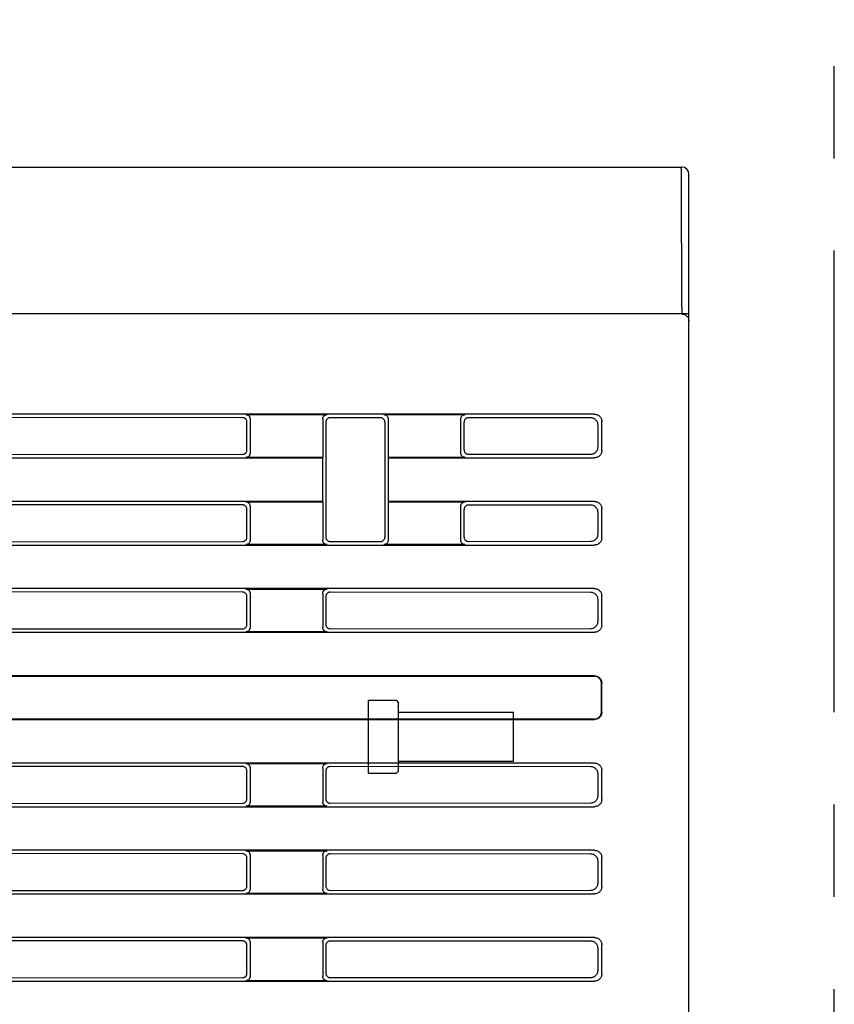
# Model space of a CAD drawing. Header units: millimetres. Extents: x 35 to 906, y -220 to 647.
# Tile 11 of 35: x 148 to 205, y 220 to 288. Entities that reach past the tile are written whole.
import ezdxf

# ---------------------------------------------------------------- set-up
doc = ezdxf.new("R2010")
doc.units = ezdxf.units.MM
doc.linetypes.add('PHANTOMX2', pattern=[127, 63.5, -12.7, 12.7, -12.7, 12.7, -12.7])
for name, color, linetype in [('10', 3, 'CONTINUOUS'), ('17', 6, 'CONTINUOUS'), ('18', 1, 'PHANTOMX2')]:
    doc.layers.add(name, color=color, linetype=linetype)

msp = doc.modelspace()

# ---------------------------------------------------------------- linework, layer by layer
at = {"layer": '10'}
for p, q in [((83.815, 277.574), (194.015, 277.574)), ((193.997, 277.173), (193.994, 277.299)), ((193.999, 277.03), (193.997, 277.173)), ((194.515, 150.074), (194.515, 277.074)), ((194.001, 276.874), (193.999, 277.03)), ((194.002, 276.71), (194.001, 276.874)), ((194.014, 267.945), (194.002, 276.71)), ((194.015, 267.945), (194.015, 267.469)), ((194.015, 267.471), (83.815, 267.471)), ((194.041, 267.495), (194.015, 267.495)), ((194.041, 267.495), (194.141, 267.495)), ((194.141, 267.495), (194.235, 267.494)), ((188.017, 260.574), (93.813, 260.574)), ((163.803, 260.334), (139.308, 260.353)), ((164.016, 260.547), (169.614, 260.547)), ((164.315, 260.248), (164.315, 257.899)), ((169.315, 260.248), (169.315, 257.6)), ((173.296, 260.327), (169.831, 260.33)), ((173.516, 260.547), (179.114, 260.547)), ((173.815, 260.248), (173.815, 257.6)), ((178.815, 257.899), (178.815, 260.248)), ((187.759, 260.316), (179.338, 260.323)), ((164.102, 258.112), (164.102, 260.035)), ((169.532, 260.031), (169.532, 252.116)), ((173.594, 260.028), (173.594, 252.119)), ((179.039, 258.123), (179.039, 260.024)), ((188.257, 258.329), (188.257, 259.818)), ((188.515, 258.072), (188.515, 260.075)), ((93.813, 257.574), (169.289, 257.574)), ((139.308, 257.794), (163.803, 257.813)), ((169.315, 257.6), (164.016, 257.6)), ((169.315, 257.6), (169.289, 257.574)), ((169.289, 257.574), (169.289, 254.574)), ((179.114, 257.6), (173.815, 257.6)), ((173.815, 257.6), (173.841, 257.574)), ((173.841, 257.574), (188.017, 257.574)), ((173.841, 254.574), (173.841, 257.574)), ((179.338, 257.825), (187.759, 257.831)), ((169.289, 254.574), (93.813, 254.574)), ((163.803, 254.334), (139.308, 254.353)), ((164.016, 254.547), (169.315, 254.547)), ((164.102, 252.112), (164.102, 254.035)), ((164.315, 254.248), (164.315, 251.899)), ((169.315, 254.547), (169.289, 254.574)), ((169.315, 254.547), (169.315, 251.899)), ((173.815, 254.547), (173.841, 254.574)), ((173.815, 254.547), (179.114, 254.547)), ((173.815, 254.547), (173.815, 251.899)), ((188.017, 254.574), (173.841, 254.574)), ((178.815, 251.899), (178.815, 254.248)), ((179.039, 252.123), (179.039, 254.024)), ((187.759, 254.316), (179.338, 254.323)), ((188.515, 252.072), (188.515, 254.075)), ((188.257, 252.329), (188.257, 253.818)), ((93.813, 251.574), (188.017, 251.574)), ((139.308, 251.794), (163.803, 251.813)), ((169.614, 251.6), (164.016, 251.6)), ((169.831, 251.817), (173.296, 251.82)), ((179.114, 251.6), (173.516, 251.6)), ((179.338, 251.825), (187.759, 251.831)), ((188.017, 248.574), (93.813, 248.574)), ((163.803, 248.334), (139.308, 248.353)), ((164.016, 248.547), (169.614, 248.547)), ((164.102, 246.112), (164.102, 248.035)), ((164.315, 248.248), (164.315, 245.899)), ((169.315, 248.248), (169.315, 245.899)), ((169.532, 248.031), (169.532, 246.116)), ((187.759, 248.316), (169.831, 248.33)), ((188.515, 246.072), (188.515, 248.075)), ((188.257, 246.329), (188.257, 247.818)), ((93.813, 245.574), (188.017, 245.574)), ((139.308, 245.794), (163.803, 245.813)), ((169.614, 245.6), (164.016, 245.6)), ((169.831, 245.817), (187.759, 245.831)), ((188.017, 242.574), (93.813, 242.574)), ((103.016, 242.547), (187.99, 242.547)), ((188.489, 240.098), (188.489, 242.049)), ((188.515, 240.072), (188.515, 242.075)), ((93.813, 239.574), (188.017, 239.574)), ((187.99, 239.6), (103.016, 239.6)), ((188.017, 236.574), (93.813, 236.574)), ((164.016, 236.547), (169.614, 236.547)), ((163.803, 236.334), (139.308, 236.353)), ((164.102, 234.112), (164.102, 236.035)), ((164.315, 236.248), (164.315, 233.899)), ((169.315, 236.248), (169.315, 233.899)), ((169.532, 236.031), (169.532, 234.116)), ((187.759, 236.316), (169.831, 236.33)), ((188.257, 234.329), (188.257, 235.818)), ((188.515, 234.072), (188.515, 236.075)), ((139.308, 233.794), (163.803, 233.813)), ((169.831, 233.817), (187.759, 233.831)), ((93.813, 233.574), (188.017, 233.574)), ((169.614, 233.6), (164.016, 233.6)), ((188.017, 230.574), (93.813, 230.574)), ((163.803, 230.334), (139.308, 230.353)), ((164.016, 230.547), (169.614, 230.547)), ((187.759, 230.316), (169.831, 230.33)), ((164.102, 228.112), (164.102, 230.035)), ((164.315, 230.248), (164.315, 227.899)), ((169.315, 230.248), (169.315, 227.899)), ((169.532, 230.031), (169.532, 228.116)), ((188.257, 228.329), (188.257, 229.818)), ((188.515, 228.072), (188.515, 230.075)), ((139.308, 227.794), (163.803, 227.813)), ((169.614, 227.6), (164.016, 227.6)), ((169.831, 227.817), (187.759, 227.831)), ((93.813, 227.574), (188.017, 227.574)), ((188.017, 224.574), (93.813, 224.574)), ((163.803, 224.334), (139.308, 224.353)), ((164.016, 224.547), (169.614, 224.547)), ((164.315, 224.248), (164.315, 221.899)), ((169.315, 224.248), (169.315, 221.899)), ((187.759, 224.316), (169.831, 224.33)), ((164.102, 222.112), (164.102, 224.035)), ((169.532, 224.031), (169.532, 222.116)), ((188.257, 222.329), (188.257, 223.818)), ((188.515, 222.072), (188.515, 224.075)), ((93.813, 221.574), (188.017, 221.574)), ((139.308, 221.794), (163.803, 221.813)), ((169.614, 221.6), (164.016, 221.6)), ((169.831, 221.817), (187.759, 221.831))]:
    msp.add_line(p, q, dxfattribs=at)
for points in [[(193.994, 277.299), (193.993, 277.354), (193.991, 277.404), (193.989, 277.448), (193.987, 277.486), (193.985, 277.517), (193.983, 277.542), (193.981, 277.559), (193.978, 277.57), (193.976, 277.574)], [(194.015, 267.469), (194.067, 267.466), (194.119, 267.458), (194.169, 267.444), (194.218, 267.425), (194.265, 267.401), (194.309, 267.372), (194.349, 267.339), (194.386, 267.302), (194.419, 267.261), (194.448, 267.217), (194.472, 267.17), (194.49, 267.121), (194.504, 267.071), (194.512, 267.019), (194.515, 266.967)], [(194.235, 267.494), (194.321, 267.492), (194.36, 267.491), (194.394, 267.49), (194.425, 267.489), (194.452, 267.488), (194.474, 267.487), (194.492, 267.486), (194.505, 267.485), (194.512, 267.483), (194.515, 267.482)], [(164.102, 260.035), (164.1, 260.069), (164.094, 260.102), (164.085, 260.134), (164.072, 260.165), (164.056, 260.195), (164.037, 260.222), (164.014, 260.247), (163.989, 260.269), (163.962, 260.289), (163.933, 260.305), (163.902, 260.318), (163.87, 260.327), (163.837, 260.333), (163.803, 260.334)], [(164.016, 260.547), (164.05, 260.545), (164.083, 260.54), (164.115, 260.531), (164.146, 260.518), (164.175, 260.502), (164.202, 260.482), (164.227, 260.46), (164.25, 260.435), (164.269, 260.408), (164.285, 260.378), (164.298, 260.347), (164.307, 260.315), (164.313, 260.282), (164.315, 260.248)], [(169.315, 260.248), (169.317, 260.282), (169.322, 260.315), (169.332, 260.347), (169.344, 260.378), (169.361, 260.408), (169.38, 260.435), (169.402, 260.46), (169.427, 260.482), (169.454, 260.502), (169.484, 260.518), (169.515, 260.531), (169.547, 260.54), (169.58, 260.545), (169.614, 260.547)], [(169.831, 260.33), (169.797, 260.328), (169.764, 260.322), (169.732, 260.313), (169.701, 260.3), (169.672, 260.284), (169.644, 260.265), (169.619, 260.243), (169.597, 260.218), (169.578, 260.19), (169.562, 260.161), (169.549, 260.13), (169.54, 260.098), (169.534, 260.065), (169.532, 260.031)], [(173.594, 260.028), (173.593, 260.062), (173.587, 260.095), (173.578, 260.127), (173.565, 260.158), (173.549, 260.187), (173.529, 260.215), (173.507, 260.24), (173.482, 260.262), (173.455, 260.281), (173.426, 260.298), (173.395, 260.31), (173.363, 260.32), (173.329, 260.325), (173.296, 260.327)], [(173.516, 260.547), (173.55, 260.545), (173.583, 260.54), (173.615, 260.531), (173.646, 260.518), (173.675, 260.502), (173.702, 260.482), (173.727, 260.46), (173.75, 260.435), (173.769, 260.408), (173.785, 260.378), (173.798, 260.347), (173.807, 260.315), (173.813, 260.282), (173.815, 260.248)], [(178.815, 260.248), (178.817, 260.282), (178.822, 260.315), (178.832, 260.347), (178.844, 260.378), (178.861, 260.408), (178.88, 260.435), (178.902, 260.46), (178.927, 260.482), (178.954, 260.502), (178.984, 260.518), (179.015, 260.531), (179.047, 260.54), (179.08, 260.545), (179.114, 260.547)], [(179.338, 260.323), (179.305, 260.321), (179.272, 260.315), (179.239, 260.306), (179.208, 260.293), (179.179, 260.277), (179.152, 260.258), (179.127, 260.235), (179.104, 260.21), (179.085, 260.183), (179.069, 260.154), (179.056, 260.123), (179.047, 260.091), (179.041, 260.058), (179.039, 260.024)], [(188.257, 259.818), (188.254, 259.87), (188.246, 259.922), (188.233, 259.972), (188.214, 260.021), (188.19, 260.067), (188.162, 260.111), (188.129, 260.151), (188.093, 260.188), (188.052, 260.221), (188.009, 260.249), (187.962, 260.273), (187.914, 260.292), (187.863, 260.305), (187.812, 260.313), (187.759, 260.316)], [(188.017, 260.574), (188.069, 260.571), (188.121, 260.563), (188.171, 260.549), (188.22, 260.53), (188.266, 260.507), (188.31, 260.479), (188.35, 260.446), (188.387, 260.409), (188.42, 260.369), (188.448, 260.325), (188.472, 260.279), (188.49, 260.23), (188.504, 260.179), (188.512, 260.128), (188.515, 260.075)], [(163.803, 257.813), (163.837, 257.815), (163.87, 257.82), (163.902, 257.83), (163.933, 257.842), (163.962, 257.859), (163.989, 257.878), (164.014, 257.9), (164.037, 257.925), (164.056, 257.952), (164.072, 257.982), (164.085, 258.013), (164.094, 258.045), (164.1, 258.078), (164.102, 258.112)], [(179.039, 258.123), (179.041, 258.09), (179.047, 258.056), (179.056, 258.024), (179.069, 257.993), (179.085, 257.964), (179.104, 257.937), (179.127, 257.912), (179.152, 257.89), (179.179, 257.87), (179.208, 257.854), (179.239, 257.841), (179.272, 257.832), (179.305, 257.826), (179.338, 257.825)], [(187.759, 257.831), (187.812, 257.834), (187.863, 257.842), (187.914, 257.855), (187.962, 257.874), (188.009, 257.898), (188.052, 257.926), (188.093, 257.959), (188.129, 257.996), (188.162, 258.036), (188.19, 258.08), (188.214, 258.126), (188.233, 258.175), (188.246, 258.225), (188.254, 258.277), (188.257, 258.329)], [(188.515, 258.072), (188.512, 258.019), (188.504, 257.968), (188.49, 257.917), (188.472, 257.869), (188.448, 257.822), (188.42, 257.779), (188.387, 257.738), (188.35, 257.701), (188.31, 257.669), (188.266, 257.64), (188.22, 257.617), (188.171, 257.598), (188.121, 257.584), (188.069, 257.576), (188.017, 257.574)], [(164.315, 257.899), (164.313, 257.865), (164.307, 257.832), (164.298, 257.8), (164.285, 257.769), (164.269, 257.739), (164.25, 257.712), (164.227, 257.687), (164.202, 257.665), (164.175, 257.646), (164.146, 257.629), (164.115, 257.617), (164.083, 257.607), (164.05, 257.602), (164.016, 257.6)], [(179.114, 257.6), (179.08, 257.602), (179.047, 257.607), (179.015, 257.617), (178.984, 257.629), (178.954, 257.646), (178.927, 257.665), (178.902, 257.687), (178.88, 257.712), (178.861, 257.739), (178.844, 257.769), (178.832, 257.8), (178.822, 257.832), (178.817, 257.865), (178.815, 257.899)], [(164.102, 254.035), (164.1, 254.069), (164.094, 254.102), (164.085, 254.134), (164.072, 254.165), (164.056, 254.195), (164.037, 254.222), (164.014, 254.247), (163.989, 254.269), (163.962, 254.289), (163.933, 254.305), (163.902, 254.318), (163.87, 254.327), (163.837, 254.333), (163.803, 254.334)], [(164.016, 254.547), (164.05, 254.545), (164.083, 254.54), (164.115, 254.531), (164.146, 254.518), (164.175, 254.502), (164.202, 254.482), (164.227, 254.46), (164.25, 254.435), (164.269, 254.408), (164.285, 254.378), (164.298, 254.347), (164.307, 254.315), (164.313, 254.282), (164.315, 254.248)], [(178.815, 254.248), (178.817, 254.282), (178.822, 254.315), (178.832, 254.347), (178.844, 254.378), (178.861, 254.408), (178.88, 254.435), (178.902, 254.46), (178.927, 254.482), (178.954, 254.502), (178.984, 254.518), (179.015, 254.531), (179.047, 254.54), (179.08, 254.545), (179.114, 254.547)], [(179.338, 254.323), (179.305, 254.321), (179.272, 254.315), (179.239, 254.306), (179.208, 254.293), (179.179, 254.277), (179.152, 254.258), (179.127, 254.235), (179.104, 254.21), (179.085, 254.183), (179.069, 254.154), (179.056, 254.123), (179.047, 254.091), (179.041, 254.058), (179.039, 254.024)], [(188.257, 253.818), (188.254, 253.87), (188.246, 253.922), (188.233, 253.972), (188.214, 254.021), (188.19, 254.067), (188.162, 254.111), (188.129, 254.151), (188.093, 254.188), (188.052, 254.221), (188.009, 254.249), (187.962, 254.273), (187.914, 254.292), (187.863, 254.305), (187.812, 254.313), (187.759, 254.316)], [(188.017, 254.574), (188.069, 254.571), (188.121, 254.563), (188.171, 254.549), (188.22, 254.53), (188.266, 254.507), (188.31, 254.479), (188.35, 254.446), (188.387, 254.409), (188.42, 254.369), (188.448, 254.325), (188.472, 254.279), (188.49, 254.23), (188.504, 254.179), (188.512, 254.128), (188.515, 254.075)], [(163.803, 251.813), (163.837, 251.815), (163.87, 251.82), (163.902, 251.83), (163.933, 251.842), (163.962, 251.859), (163.989, 251.878), (164.014, 251.9), (164.037, 251.925), (164.056, 251.952), (164.072, 251.982), (164.085, 252.013), (164.094, 252.045), (164.1, 252.078), (164.102, 252.112)], [(169.532, 252.116), (169.534, 252.082), (169.54, 252.049), (169.549, 252.017), (169.562, 251.986), (169.578, 251.957), (169.597, 251.929), (169.619, 251.905), (169.644, 251.882), (169.672, 251.863), (169.701, 251.847), (169.732, 251.834), (169.764, 251.825), (169.797, 251.819), (169.831, 251.817)], [(173.296, 251.82), (173.329, 251.822), (173.363, 251.827), (173.395, 251.837), (173.426, 251.85), (173.455, 251.866), (173.482, 251.885), (173.507, 251.907), (173.529, 251.932), (173.549, 251.96), (173.565, 251.989), (173.578, 252.02), (173.587, 252.052), (173.593, 252.085), (173.594, 252.119)], [(179.039, 252.123), (179.041, 252.09), (179.047, 252.056), (179.056, 252.024), (179.069, 251.993), (179.085, 251.964), (179.104, 251.937), (179.127, 251.912), (179.152, 251.89), (179.179, 251.87), (179.208, 251.854), (179.239, 251.841), (179.272, 251.832), (179.305, 251.826), (179.338, 251.825)], [(187.759, 251.831), (187.812, 251.834), (187.863, 251.842), (187.914, 251.855), (187.962, 251.874), (188.009, 251.898), (188.052, 251.926), (188.093, 251.959), (188.129, 251.996), (188.162, 252.036), (188.19, 252.08), (188.214, 252.126), (188.233, 252.175), (188.246, 252.225), (188.254, 252.277), (188.257, 252.329)], [(188.515, 252.072), (188.512, 252.019), (188.504, 251.968), (188.49, 251.917), (188.472, 251.869), (188.448, 251.822), (188.42, 251.779), (188.387, 251.738), (188.35, 251.701), (188.31, 251.669), (188.266, 251.64), (188.22, 251.617), (188.171, 251.598), (188.121, 251.584), (188.069, 251.576), (188.017, 251.574)], [(164.315, 251.899), (164.313, 251.865), (164.307, 251.832), (164.298, 251.8), (164.285, 251.769), (164.269, 251.739), (164.25, 251.712), (164.227, 251.687), (164.202, 251.665), (164.175, 251.646), (164.146, 251.629), (164.115, 251.617), (164.083, 251.607), (164.05, 251.602), (164.016, 251.6)], [(169.614, 251.6), (169.58, 251.602), (169.547, 251.607), (169.515, 251.617), (169.484, 251.629), (169.454, 251.646), (169.427, 251.665), (169.402, 251.687), (169.38, 251.712), (169.361, 251.739), (169.344, 251.769), (169.332, 251.8), (169.322, 251.832), (169.317, 251.865), (169.315, 251.899)], [(173.815, 251.899), (173.813, 251.865), (173.807, 251.832), (173.798, 251.8), (173.785, 251.769), (173.769, 251.739), (173.75, 251.712), (173.727, 251.687), (173.702, 251.665), (173.675, 251.646), (173.646, 251.629), (173.615, 251.617), (173.583, 251.607), (173.55, 251.602), (173.516, 251.6)], [(179.114, 251.6), (179.08, 251.602), (179.047, 251.607), (179.015, 251.617), (178.984, 251.629), (178.954, 251.646), (178.927, 251.665), (178.902, 251.687), (178.88, 251.712), (178.861, 251.739), (178.844, 251.769), (178.832, 251.8), (178.822, 251.832), (178.817, 251.865), (178.815, 251.899)], [(164.102, 248.035), (164.1, 248.069), (164.094, 248.102), (164.085, 248.134), (164.072, 248.165), (164.056, 248.195), (164.037, 248.222), (164.014, 248.247), (163.989, 248.269), (163.962, 248.289), (163.933, 248.305), (163.902, 248.318), (163.87, 248.327), (163.837, 248.333), (163.803, 248.334)], [(164.016, 248.547), (164.05, 248.545), (164.083, 248.54), (164.115, 248.531), (164.146, 248.518), (164.175, 248.502), (164.202, 248.482), (164.227, 248.46), (164.25, 248.435), (164.269, 248.408), (164.285, 248.378), (164.298, 248.347), (164.307, 248.315), (164.313, 248.282), (164.315, 248.248)], [(169.315, 248.248), (169.317, 248.282), (169.322, 248.315), (169.332, 248.347), (169.344, 248.378), (169.361, 248.408), (169.38, 248.435), (169.402, 248.46), (169.427, 248.482), (169.454, 248.502), (169.484, 248.518), (169.515, 248.531), (169.547, 248.54), (169.58, 248.545), (169.614, 248.547)], [(169.831, 248.33), (169.797, 248.328), (169.764, 248.322), (169.732, 248.313), (169.701, 248.3), (169.672, 248.284), (169.644, 248.265), (169.619, 248.243), (169.597, 248.218), (169.578, 248.19), (169.562, 248.161), (169.549, 248.13), (169.54, 248.098), (169.534, 248.065), (169.532, 248.031)], [(188.257, 247.818), (188.254, 247.87), (188.246, 247.922), (188.233, 247.972), (188.214, 248.021), (188.19, 248.067), (188.162, 248.111), (188.129, 248.151), (188.093, 248.188), (188.052, 248.221), (188.009, 248.249), (187.962, 248.273), (187.914, 248.292), (187.863, 248.305), (187.812, 248.313), (187.759, 248.316)], [(188.017, 248.574), (188.069, 248.571), (188.121, 248.563), (188.171, 248.549), (188.22, 248.53), (188.266, 248.507), (188.31, 248.479), (188.35, 248.446), (188.387, 248.409), (188.42, 248.369), (188.448, 248.325), (188.472, 248.279), (188.49, 248.23), (188.504, 248.179), (188.512, 248.128), (188.515, 248.075)], [(163.803, 245.813), (163.837, 245.815), (163.87, 245.82), (163.902, 245.83), (163.933, 245.842), (163.962, 245.859), (163.989, 245.878), (164.014, 245.9), (164.037, 245.925), (164.056, 245.952), (164.072, 245.982), (164.085, 246.013), (164.094, 246.045), (164.1, 246.078), (164.102, 246.112)], [(164.315, 245.899), (164.313, 245.865), (164.307, 245.832), (164.298, 245.8), (164.285, 245.769), (164.269, 245.739), (164.25, 245.712), (164.227, 245.687), (164.202, 245.665), (164.175, 245.646), (164.146, 245.629), (164.115, 245.617), (164.083, 245.607), (164.05, 245.602), (164.016, 245.6)], [(169.614, 245.6), (169.58, 245.602), (169.547, 245.607), (169.515, 245.617), (169.484, 245.629), (169.454, 245.646), (169.427, 245.665), (169.402, 245.687), (169.38, 245.712), (169.361, 245.739), (169.344, 245.769), (169.332, 245.8), (169.322, 245.832), (169.317, 245.865), (169.315, 245.899)], [(169.532, 246.116), (169.534, 246.082), (169.54, 246.049), (169.549, 246.017), (169.562, 245.986), (169.578, 245.957), (169.597, 245.929), (169.619, 245.905), (169.644, 245.882), (169.672, 245.863), (169.701, 245.847), (169.732, 245.834), (169.764, 245.825), (169.797, 245.819), (169.831, 245.817)], [(187.759, 245.831), (187.812, 245.834), (187.863, 245.842), (187.914, 245.855), (187.962, 245.874), (188.009, 245.898), (188.052, 245.926), (188.093, 245.959), (188.129, 245.996), (188.162, 246.036), (188.19, 246.08), (188.214, 246.126), (188.233, 246.175), (188.246, 246.225), (188.254, 246.277), (188.257, 246.329)], [(188.515, 246.072), (188.512, 246.019), (188.504, 245.968), (188.49, 245.917), (188.472, 245.869), (188.448, 245.822), (188.42, 245.779), (188.387, 245.738), (188.35, 245.701), (188.31, 245.669), (188.266, 245.64), (188.22, 245.617), (188.171, 245.598), (188.121, 245.584), (188.069, 245.576), (188.017, 245.574)], [(188.489, 242.049), (188.486, 242.102), (188.478, 242.153), (188.464, 242.204), (188.445, 242.252), (188.422, 242.299), (188.394, 242.342), (188.361, 242.383), (188.324, 242.42), (188.284, 242.452), (188.24, 242.481), (188.194, 242.504), (188.145, 242.523), (188.094, 242.536), (188.043, 242.545), (187.99, 242.547)], [(188.017, 242.574), (188.069, 242.571), (188.121, 242.563), (188.171, 242.549), (188.22, 242.53), (188.266, 242.507), (188.31, 242.479), (188.35, 242.446), (188.387, 242.409), (188.42, 242.369), (188.448, 242.325), (188.472, 242.279), (188.49, 242.23), (188.504, 242.179), (188.512, 242.128), (188.515, 242.075)], [(187.99, 239.6), (188.043, 239.603), (188.094, 239.611), (188.145, 239.624), (188.194, 239.643), (188.24, 239.667), (188.284, 239.695), (188.324, 239.728), (188.361, 239.764), (188.394, 239.805), (188.422, 239.848), (188.445, 239.895), (188.464, 239.943), (188.478, 239.994), (188.486, 240.046), (188.489, 240.098)], [(188.515, 240.072), (188.512, 240.019), (188.504, 239.968), (188.49, 239.917), (188.472, 239.869), (188.448, 239.822), (188.42, 239.779), (188.387, 239.738), (188.35, 239.701), (188.31, 239.669), (188.266, 239.64), (188.22, 239.617), (188.171, 239.598), (188.121, 239.584), (188.069, 239.576), (188.017, 239.574)], [(164.016, 236.547), (164.05, 236.545), (164.083, 236.54), (164.115, 236.531), (164.146, 236.518), (164.175, 236.502), (164.202, 236.482), (164.227, 236.46), (164.25, 236.435), (164.269, 236.408), (164.285, 236.378), (164.298, 236.347), (164.307, 236.315), (164.313, 236.282), (164.315, 236.248)], [(169.315, 236.248), (169.317, 236.282), (169.322, 236.315), (169.332, 236.347), (169.344, 236.378), (169.361, 236.408), (169.38, 236.435), (169.402, 236.46), (169.427, 236.482), (169.454, 236.502), (169.484, 236.518), (169.515, 236.531), (169.547, 236.54), (169.58, 236.545), (169.614, 236.547)], [(188.017, 236.574), (188.069, 236.571), (188.121, 236.563), (188.171, 236.549), (188.22, 236.53), (188.266, 236.507), (188.31, 236.479), (188.35, 236.446), (188.387, 236.409), (188.42, 236.369), (188.448, 236.325), (188.472, 236.279), (188.49, 236.23), (188.504, 236.179), (188.512, 236.128), (188.515, 236.075)], [(164.102, 236.035), (164.1, 236.069), (164.094, 236.102), (164.085, 236.134), (164.072, 236.165), (164.056, 236.195), (164.037, 236.222), (164.014, 236.247), (163.989, 236.269), (163.962, 236.289), (163.933, 236.305), (163.902, 236.318), (163.87, 236.327), (163.837, 236.333), (163.803, 236.334)], [(169.831, 236.33), (169.797, 236.328), (169.764, 236.322), (169.732, 236.313), (169.701, 236.3), (169.672, 236.284), (169.644, 236.265), (169.619, 236.243), (169.597, 236.218), (169.578, 236.19), (169.562, 236.161), (169.549, 236.13), (169.54, 236.098), (169.534, 236.065), (169.532, 236.031)], [(188.257, 235.818), (188.254, 235.87), (188.246, 235.922), (188.233, 235.972), (188.214, 236.021), (188.19, 236.067), (188.162, 236.111), (188.129, 236.151), (188.093, 236.188), (188.052, 236.221), (188.009, 236.249), (187.962, 236.273), (187.914, 236.292), (187.863, 236.305), (187.812, 236.313), (187.759, 236.316)], [(163.803, 233.813), (163.837, 233.815), (163.87, 233.82), (163.902, 233.83), (163.933, 233.842), (163.962, 233.859), (163.989, 233.878), (164.014, 233.9), (164.037, 233.925), (164.056, 233.952), (164.072, 233.982), (164.085, 234.013), (164.094, 234.045), (164.1, 234.078), (164.102, 234.112)], [(164.315, 233.899), (164.313, 233.865), (164.307, 233.832), (164.298, 233.8), (164.285, 233.769), (164.269, 233.739), (164.25, 233.712), (164.227, 233.687), (164.202, 233.665), (164.175, 233.646), (164.146, 233.629), (164.115, 233.617), (164.083, 233.607), (164.05, 233.602), (164.016, 233.6)], [(169.614, 233.6), (169.58, 233.602), (169.547, 233.607), (169.515, 233.617), (169.484, 233.629), (169.454, 233.646), (169.427, 233.665), (169.402, 233.687), (169.38, 233.712), (169.361, 233.739), (169.344, 233.769), (169.332, 233.8), (169.322, 233.832), (169.317, 233.865), (169.315, 233.899)], [(169.532, 234.116), (169.534, 234.082), (169.54, 234.049), (169.549, 234.017), (169.562, 233.986), (169.578, 233.957), (169.597, 233.929), (169.619, 233.905), (169.644, 233.882), (169.672, 233.863), (169.701, 233.847), (169.732, 233.834), (169.764, 233.825), (169.797, 233.819), (169.831, 233.817)], [(187.759, 233.831), (187.812, 233.834), (187.863, 233.842), (187.914, 233.855), (187.962, 233.874), (188.009, 233.898), (188.052, 233.926), (188.093, 233.959), (188.129, 233.996), (188.162, 234.036), (188.19, 234.08), (188.214, 234.126), (188.233, 234.175), (188.246, 234.225), (188.254, 234.277), (188.257, 234.329)], [(188.515, 234.072), (188.512, 234.019), (188.504, 233.968), (188.49, 233.917), (188.472, 233.869), (188.448, 233.822), (188.42, 233.779), (188.387, 233.738), (188.35, 233.701), (188.31, 233.669), (188.266, 233.64), (188.22, 233.617), (188.171, 233.598), (188.121, 233.584), (188.069, 233.576), (188.017, 233.574)], [(164.102, 230.035), (164.1, 230.069), (164.094, 230.102), (164.085, 230.134), (164.072, 230.165), (164.056, 230.195), (164.037, 230.222), (164.014, 230.247), (163.989, 230.269), (163.962, 230.289), (163.933, 230.305), (163.902, 230.318), (163.87, 230.327), (163.837, 230.333), (163.803, 230.334)], [(164.016, 230.547), (164.05, 230.545), (164.083, 230.54), (164.115, 230.531), (164.146, 230.518), (164.175, 230.502), (164.202, 230.482), (164.227, 230.46), (164.25, 230.435), (164.269, 230.408), (164.285, 230.378), (164.298, 230.347), (164.307, 230.315), (164.313, 230.282), (164.315, 230.248)], [(169.315, 230.248), (169.317, 230.282), (169.322, 230.315), (169.332, 230.347), (169.344, 230.378), (169.361, 230.408), (169.38, 230.435), (169.402, 230.46), (169.427, 230.482), (169.454, 230.502), (169.484, 230.518), (169.515, 230.531), (169.547, 230.54), (169.58, 230.545), (169.614, 230.547)], [(169.831, 230.33), (169.797, 230.328), (169.764, 230.322), (169.732, 230.313), (169.701, 230.3), (169.672, 230.284), (169.644, 230.265), (169.619, 230.243), (169.597, 230.218), (169.578, 230.19), (169.562, 230.161), (169.549, 230.13), (169.54, 230.098), (169.534, 230.065), (169.532, 230.031)], [(188.257, 229.818), (188.254, 229.87), (188.246, 229.922), (188.233, 229.972), (188.214, 230.021), (188.19, 230.067), (188.162, 230.111), (188.129, 230.151), (188.093, 230.188), (188.052, 230.221), (188.009, 230.249), (187.962, 230.273), (187.914, 230.292), (187.863, 230.305), (187.812, 230.313), (187.759, 230.316)], [(188.017, 230.574), (188.069, 230.571), (188.121, 230.563), (188.171, 230.549), (188.22, 230.53), (188.266, 230.507), (188.31, 230.479), (188.35, 230.446), (188.387, 230.409), (188.42, 230.369), (188.448, 230.325), (188.472, 230.279), (188.49, 230.23), (188.504, 230.179), (188.512, 230.128), (188.515, 230.075)], [(187.759, 227.831), (187.812, 227.834), (187.863, 227.842), (187.914, 227.855), (187.962, 227.874), (188.009, 227.898), (188.052, 227.926), (188.093, 227.959), (188.129, 227.996), (188.162, 228.036), (188.19, 228.08), (188.214, 228.126), (188.233, 228.175), (188.246, 228.225), (188.254, 228.277), (188.257, 228.329)], [(163.803, 227.813), (163.837, 227.815), (163.87, 227.82), (163.902, 227.83), (163.933, 227.842), (163.962, 227.859), (163.989, 227.878), (164.014, 227.9), (164.037, 227.925), (164.056, 227.952), (164.072, 227.982), (164.085, 228.013), (164.094, 228.045), (164.1, 228.078), (164.102, 228.112)], [(164.315, 227.899), (164.313, 227.865), (164.307, 227.832), (164.298, 227.8), (164.285, 227.769), (164.269, 227.739), (164.25, 227.712), (164.227, 227.687), (164.202, 227.665), (164.175, 227.646), (164.146, 227.629), (164.115, 227.617), (164.083, 227.607), (164.05, 227.602), (164.016, 227.6)], [(169.614, 227.6), (169.58, 227.602), (169.547, 227.607), (169.515, 227.617), (169.484, 227.629), (169.454, 227.646), (169.427, 227.665), (169.402, 227.687), (169.38, 227.712), (169.361, 227.739), (169.344, 227.769), (169.332, 227.8), (169.322, 227.832), (169.317, 227.865), (169.315, 227.899)], [(169.532, 228.116), (169.534, 228.082), (169.54, 228.049), (169.549, 228.017), (169.562, 227.986), (169.578, 227.957), (169.597, 227.929), (169.619, 227.905), (169.644, 227.882), (169.672, 227.863), (169.701, 227.847), (169.732, 227.834), (169.764, 227.825), (169.797, 227.819), (169.831, 227.817)], [(188.515, 228.072), (188.512, 228.019), (188.504, 227.968), (188.49, 227.917), (188.472, 227.869), (188.448, 227.822), (188.42, 227.779), (188.387, 227.738), (188.35, 227.701), (188.31, 227.669), (188.266, 227.64), (188.22, 227.617), (188.171, 227.598), (188.121, 227.584), (188.069, 227.576), (188.017, 227.574)], [(164.102, 224.035), (164.1, 224.069), (164.094, 224.102), (164.085, 224.134), (164.072, 224.165), (164.056, 224.195), (164.037, 224.222), (164.014, 224.247), (163.989, 224.269), (163.962, 224.289), (163.933, 224.305), (163.902, 224.318), (163.87, 224.327), (163.837, 224.333), (163.803, 224.334)], [(164.016, 224.547), (164.05, 224.545), (164.083, 224.54), (164.115, 224.531), (164.146, 224.518), (164.175, 224.502), (164.202, 224.482), (164.227, 224.46), (164.25, 224.435), (164.269, 224.408), (164.285, 224.378), (164.298, 224.347), (164.307, 224.315), (164.313, 224.282), (164.315, 224.248)], [(169.315, 224.248), (169.317, 224.282), (169.322, 224.315), (169.332, 224.347), (169.344, 224.378), (169.361, 224.408), (169.38, 224.435), (169.402, 224.46), (169.427, 224.482), (169.454, 224.502), (169.484, 224.518), (169.515, 224.531), (169.547, 224.54), (169.58, 224.545), (169.614, 224.547)], [(169.831, 224.33), (169.797, 224.328), (169.764, 224.322), (169.732, 224.313), (169.701, 224.3), (169.672, 224.284), (169.644, 224.265), (169.619, 224.243), (169.597, 224.218), (169.578, 224.19), (169.562, 224.161), (169.549, 224.13), (169.54, 224.098), (169.534, 224.065), (169.532, 224.031)], [(188.257, 223.818), (188.254, 223.87), (188.246, 223.922), (188.233, 223.972), (188.214, 224.021), (188.19, 224.067), (188.162, 224.111), (188.129, 224.151), (188.093, 224.188), (188.052, 224.221), (188.009, 224.249), (187.962, 224.273), (187.914, 224.292), (187.863, 224.305), (187.812, 224.313), (187.759, 224.316)], [(188.017, 224.574), (188.069, 224.571), (188.121, 224.563), (188.171, 224.549), (188.22, 224.53), (188.266, 224.507), (188.31, 224.479), (188.35, 224.446), (188.387, 224.409), (188.42, 224.369), (188.448, 224.325), (188.472, 224.279), (188.49, 224.23), (188.504, 224.179), (188.512, 224.128), (188.515, 224.075)], [(187.759, 221.831), (187.812, 221.834), (187.863, 221.842), (187.914, 221.855), (187.962, 221.874), (188.009, 221.898), (188.052, 221.926), (188.093, 221.959), (188.129, 221.996), (188.162, 222.036), (188.19, 222.08), (188.214, 222.126), (188.233, 222.175), (188.246, 222.225), (188.254, 222.277), (188.257, 222.329)], [(163.803, 221.813), (163.837, 221.815), (163.87, 221.82), (163.902, 221.83), (163.933, 221.842), (163.962, 221.859), (163.989, 221.878), (164.014, 221.9), (164.037, 221.925), (164.056, 221.952), (164.072, 221.982), (164.085, 222.013), (164.094, 222.045), (164.1, 222.078), (164.102, 222.112)], [(164.315, 221.899), (164.313, 221.865), (164.307, 221.832), (164.298, 221.8), (164.285, 221.769), (164.269, 221.739), (164.25, 221.712), (164.227, 221.687), (164.202, 221.665), (164.175, 221.646), (164.146, 221.629), (164.115, 221.617), (164.083, 221.607), (164.05, 221.602), (164.016, 221.6)], [(169.614, 221.6), (169.58, 221.602), (169.547, 221.607), (169.515, 221.617), (169.484, 221.629), (169.454, 221.646), (169.427, 221.665), (169.402, 221.687), (169.38, 221.712), (169.361, 221.739), (169.344, 221.769), (169.332, 221.8), (169.322, 221.832), (169.317, 221.865), (169.315, 221.899)], [(169.532, 222.116), (169.534, 222.082), (169.54, 222.049), (169.549, 222.017), (169.562, 221.986), (169.578, 221.957), (169.597, 221.929), (169.619, 221.905), (169.644, 221.882), (169.672, 221.863), (169.701, 221.847), (169.732, 221.834), (169.764, 221.825), (169.797, 221.819), (169.831, 221.817)], [(188.515, 222.072), (188.512, 222.019), (188.504, 221.968), (188.49, 221.917), (188.472, 221.869), (188.448, 221.822), (188.42, 221.779), (188.387, 221.738), (188.35, 221.701), (188.31, 221.669), (188.266, 221.64), (188.22, 221.617), (188.171, 221.598), (188.121, 221.584), (188.069, 221.576), (188.017, 221.574)]]:
    msp.add_lwpolyline(points, dxfattribs=at)
msp.add_arc((194.015, 277.074), 0.5, 0, 90, dxfattribs=at)
at = {"layer": '17'}
for p, q in [((174.385, 240.874), (172.465, 240.874)), ((172.465, 235.874), (172.465, 240.874)), ((174.385, 240.874), (174.535, 240.724)), ((174.535, 236.024), (174.535, 240.724)), ((182.435, 240.044), (174.535, 240.044)), ((182.435, 236.704), (182.435, 240.044)), ((174.535, 236.704), (182.435, 236.704)), ((172.465, 235.874), (174.385, 235.874)), ((174.385, 235.874), (174.535, 236.024))]:
    msp.add_line(p, q, dxfattribs=at)
msp.add_arc((174.765, 236.549), 0.25, 141.30883, 158.10426, dxfattribs=at)
at = {"layer": '18', "ltscale": 0.5}
msp.add_line((204.515, 49.574), (204.515, 377.574), dxfattribs=at)

doc.saveas('drawing.dxf')
